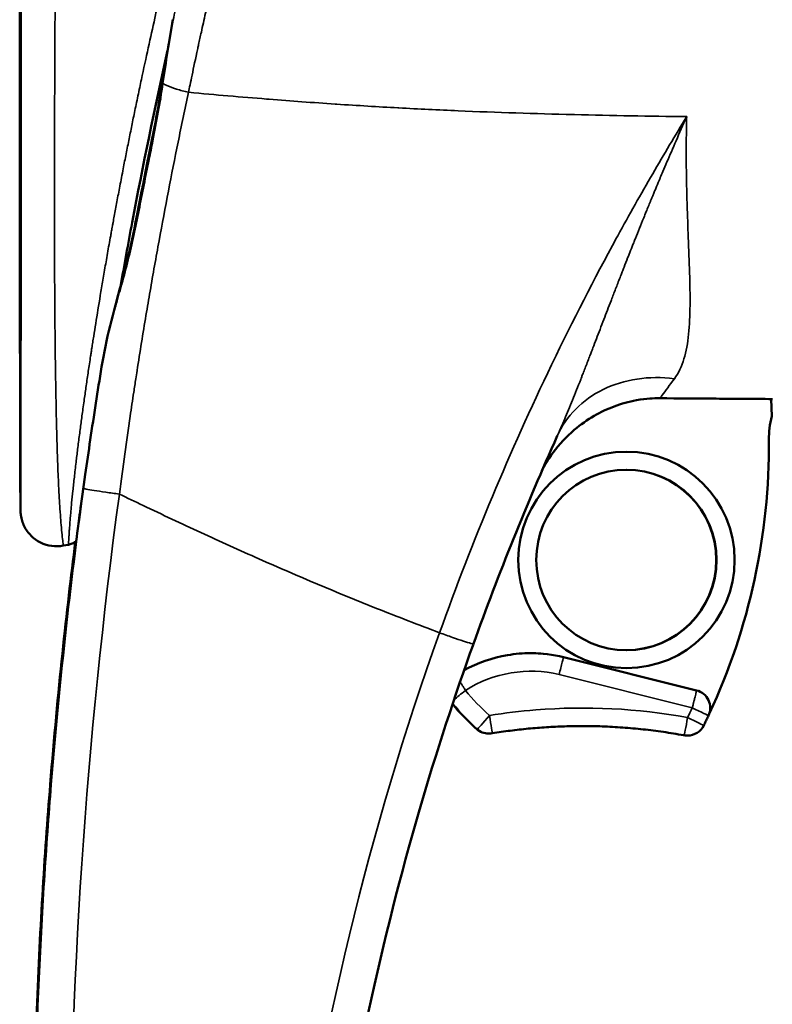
# Model space of a CAD drawing. Header units: inches. Extents: x 0 to 136, y 2 to 86.
# Tile 75 of 160: x 73.24 to 74.88, y 42.09 to 44.23. Entities that reach past the tile are written whole.
import ezdxf

# ---------------------------------------------------------------- set-up
doc = ezdxf.new("R2010")
doc.units = ezdxf.units.IN
doc.header["$LTSCALE"] = 4
doc.header["$MEASUREMENT"] = 0
doc.layers.add('Visible (ANSI)', color=7, linetype='Continuous', lineweight=50)
doc.layers.add('Visible Narrow (ANSI)', color=7, linetype='Continuous', lineweight=35)

msp = doc.modelspace()

# ---------------------------------------------------------------- linework, layer by layer
at = {"layer": 'Visible (ANSI)'}
for p, q in [((73.5524, 44.0944), (73.5524, 44.0944)), ((73.5525, 44.0943), (73.5525, 44.0943)), ((73.4792, 43.7279), (73.4792, 43.7278)), ((73.4807, 43.734), (73.4807, 43.734)), ((74.4761, 43.4831), (74.4761, 43.4831)), ((74.4761, 43.4831), (74.4761, 43.4831)), ((74.4489, 43.414), (74.4489, 43.414)), ((74.8804, 43.3691), (74.8788, 43.4068)), ((74.8809, 43.4067), (74.8809, 43.4067)), ((73.3443, 43.0889), (73.3331, 43.0868)), ((74.3546, 42.8522), (74.3541, 42.8522)), ((74.716, 42.7709), (74.4252, 42.8436)), ((74.2619, 42.6768), (74.2637, 42.6768)), ((74.6946, 42.6724), (74.6963, 42.6724))]:
    msp.add_line(p, q, dxfattribs=at)
for centre, start, end in [((74.7064, 42.7327), 334.6796, 75.9567), ((74.6963, 42.7118), 270, 333.6856), ((74.2619, 42.7162), 228.566, 270), ((74.2637, 42.7162), 270, 279.1833), ((74.6946, 42.7118), 259.6559, 270)]:
    msp.add_arc(centre, 0.0394, start, end, dxfattribs=at)
for centre, major_axis, start_param, end_param in [((75.0708, 43.3191), (0, 0.1969), 1.313775, 1.579631), ((73.496, 43.3052), (0, -1.378), 1.133139, 1.579631), ((74.5621, 43.0556), (0, 0.1969), 3.143096, 6.281682)]:
    msp.add_ellipse(centre, major_axis=major_axis, ratio=0.999993, start_param=start_param, end_param=end_param, dxfattribs=at)
for centre, major_axis in [((74.5629, 43.0556), (0, 0.2362)), ((74.5627, 43.0556), (0, -0.1969))]:
    msp.add_ellipse(centre, major_axis=major_axis, ratio=0.999993, dxfattribs=at)
for points, knots in [([(73.3331, 43.0868), (73.3249, 43.0852), (73.3163, 43.085), (73.2995, 43.0872), (73.2911, 43.0898), (73.2758, 43.0973), (73.2687, 43.1024), (73.2567, 43.1145), (73.2516, 43.1216), (73.246, 43.133), (73.2444, 43.137), (73.2419, 43.145), (73.241, 43.1491), (73.2403, 43.1542), (73.2402, 43.1553), (73.24, 43.1571), (73.2399, 43.1578), (73.2398, 43.1592), (73.2398, 43.1598), (73.2397, 43.1609), (73.2397, 43.1613), (73.2397, 43.1624), (73.2397, 43.163), (73.2396, 43.1643), (73.2396, 43.1651), (73.2396, 43.1685), (73.2395, 43.1718), (73.2394, 43.1839), (73.2394, 43.1947), (73.2392, 43.2222), (73.2392, 43.2398), (73.239, 43.2901), (73.2389, 43.325), (73.2387, 43.4255), (73.2386, 43.4943), (73.2383, 43.6988), (73.2382, 43.8389), (73.238, 44.2643), (73.2379, 44.5552), (73.2379, 44.8441)], [0, 0, 0, 0, 0.063833, 0.063833, 0.12904, 0.12904, 0.193872, 0.193872, 0.258751, 0.258751, 0.29099, 0.29099, 0.322633, 0.322633, 0.331566, 0.331566, 0.338029, 0.338029, 0.346072, 0.346072, 0.354508, 0.354508, 0.370726, 0.370726, 0.395011, 0.395011, 0.468104, 0.468104, 0.611935, 0.611935, 0.794988, 0.794988, 1.107389, 1.107389, 1.66992, 1.66992, 2.757696, 2.757696, 4.959106, 4.959106, 4.959106, 4.959106]), ([(73.5608, 44.1675), (73.5328, 44.0411), (73.5068, 43.9155), (73.4747, 43.7451), (73.4662, 43.6986), (73.4581, 43.6525)], [2.387354, 2.387354, 2.387354, 2.387354, 3.376441, 3.376441, 3.748772, 3.748772, 3.748772, 3.748772]), ([(73.3592, 43.0825), (73.3592, 43.0825), (73.3592, 43.0828), (73.3595, 43.0843), (73.3598, 43.0866), (73.361, 43.0953), (73.3621, 43.1037), (73.3652, 43.1267), (73.3673, 43.1425), (73.3731, 43.1846), (73.377, 43.2129), (73.3881, 43.291), (73.3958, 43.3437), (73.4082, 43.4236), (73.4124, 43.45), (73.4167, 43.4767)], [0.04391, 0.04391, 0.04391, 0.04391, 0.072098, 0.072098, 0.156954, 0.156954, 0.30797, 0.30797, 0.49754, 0.49754, 0.772747, 0.772747, 1.226803, 1.226803, 1.447183, 1.447183, 1.447183, 1.447183]), ([(74.6354, 43.4084), (74.6211, 43.4085), (74.6086, 43.4084), (74.568, 43.401), (74.5518, 43.3965), (74.5071, 43.3798), (74.477, 43.3632), (74.4489, 43.3393)], [-0.6576726, -0.6576726, -0.6576726, -0.6576726, -0.434612, -0.434612, -0.2813206, -0.2813206, -0.0000003, -0.0000003, -0.0000003, -0.0000003]), ([(74.8819, 43.4067), (74.8713, 43.4068), (74.8607, 43.4069), (74.8397, 43.407), (74.8293, 43.4071), (74.7988, 43.4073), (74.7788, 43.4074), (74.7176, 43.4078), (74.6765, 43.4081), (74.6354, 43.4084)], [0.000001, 0.000001, 0.000001, 0.000001, 0.0809695, 0.0809695, 0.1601068, 0.1601068, 0.3130881, 0.3130881, 0.6260991, 0.6260991, 0.6260991, 0.6260991]), ([(74.4489, 43.3393), (74.4317, 43.3246), (74.4163, 43.3081), (74.391, 43.2739), (74.3839, 43.2619), (74.3783, 43.251)], [-0.245443, -0.245443, -0.245443, -0.245443, -0.1437279, -0.1437279, -0.0545122, -0.0545122, -0.0545122, -0.0545122]), ([(73.3594, 43.0952), (73.3405, 42.946), (73.3211, 42.7695), (73.3046, 42.5656), (73.2921, 42.4114), (73.2814, 42.2416), (73.2744, 42.0562), (73.2699, 41.9361), (73.267, 41.8094), (73.2663, 41.6762), (73.2662, 41.6682), (73.2662, 41.6602), (73.2662, 41.6521), (73.2661, 41.6295), (73.2661, 41.6066), (73.2662, 41.584), (73.2663, 41.5388), (73.2666, 41.4947), (73.2672, 41.4512), (73.2678, 41.4077), (73.2687, 41.3647), (73.2697, 41.3225), (73.2718, 41.238), (73.2747, 41.1564), (73.2783, 41.0775), (73.2819, 40.9986), (73.2861, 40.9225), (73.2909, 40.8491), (73.2956, 40.7758), (73.3009, 40.7052), (73.3065, 40.6374), (73.3178, 40.5018), (73.3304, 40.3773), (73.3435, 40.2638), (73.3565, 40.1504), (73.3699, 40.048), (73.3829, 39.9567)], [0.0521432, 0.0521432, 0.0521432, 0.0521432, 0.2421875, 0.2421875, 0.2421875, 0.3857797, 0.3857797, 0.3857797, 0.4787928, 0.4787928, 0.4787928, 0.484375, 0.484375, 0.484375, 0.5, 0.5, 0.5, 0.53125, 0.53125, 0.53125, 0.5625, 0.5625, 0.5625, 0.625, 0.625, 0.625, 0.6875, 0.6875, 0.6875, 0.75, 0.75, 0.75, 0.875, 0.875, 0.875, 1, 1, 1, 1]), ([(73.3611, 43.0965), (73.3606, 43.0961), (73.3601, 43.0957), (73.3574, 43.0938), (73.355, 43.0925), (73.3499, 43.0903), (73.3471, 43.0894), (73.3443, 43.0889)], [5.56991967, 5.56991967, 5.56991967, 5.56991967, 5.57470492, 5.57470492, 5.59546108, 5.59546108, 5.61716967, 5.61716967, 5.61716967, 5.61716967]), ([(74.2286, 42.8721), (74.1489, 42.6498), (74.0671, 42.3832), (73.9997, 42.0701), (73.9652, 41.9097), (73.9346, 41.7371), (73.9107, 41.5525), (73.888, 41.3769), (73.8715, 41.1904), (73.8637, 40.9935)], [0.0000091, 0.0000091, 0.0000091, 0.0000091, 0.5, 0.5, 0.5, 0.7562469, 0.7562469, 0.7562469, 1, 1, 1, 1]), ([(74.2086, 42.8153), (74.238, 42.8311), (74.2866, 42.8478), (74.337, 42.8522), (74.3541, 42.8522)], [0.2682209, 0.2682209, 0.2682209, 0.2682209, 0.5979307, 0.7664294, 0.7664294, 0.7664294, 0.7664294]), ([(74.1832, 42.7409), (74.1853, 42.7384), (74.1873, 42.736), (74.193, 42.7294), (74.1967, 42.7253), (74.2042, 42.7172), (74.208, 42.7132), (74.2157, 42.7054), (74.2197, 42.7016), (74.2277, 42.694), (74.2318, 42.6903), (74.2359, 42.6866)], [5.4062281, 5.4062281, 5.4062281, 5.4062281, 5.4257841, 5.4257841, 5.4593453, 5.4593453, 5.4929065, 5.4929065, 5.5264676, 5.5264676, 5.5600288, 5.5600288, 5.5600288, 5.5600288]), ([(74.7316, 42.6943), (74.7323, 42.6958), (74.733, 42.6972), (74.7344, 42.7), (74.7351, 42.7015), (74.7365, 42.7043), (74.7372, 42.7058), (74.7386, 42.7087), (74.7393, 42.7101), (74.7407, 42.713), (74.7414, 42.7144), (74.742, 42.7158)], [1.11152018, 1.11152018, 1.11152018, 1.11152018, 1.11498985, 1.11498985, 1.11845951, 1.11845951, 1.12192917, 1.12192917, 1.12539884, 1.12539884, 1.1288685, 1.1288685, 1.1288685, 1.1288685]), ([(74.4673, 42.6931), (74.4541, 42.6931), (74.4409, 42.6929), (74.4145, 42.6921), (74.4013, 42.6914), (74.3749, 42.6898), (74.3617, 42.6887), (74.3354, 42.6862), (74.3223, 42.6847), (74.2961, 42.6813), (74.283, 42.6794), (74.27, 42.6773)], [3.1415927, 3.1415927, 3.1415927, 3.1415927, 3.1736484, 3.1736484, 3.2057041, 3.2057041, 3.2377598, 3.2377598, 3.2698155, 3.2698155, 3.3018712, 3.3018712, 3.3018712, 3.3018712]), ([(74.6875, 42.673), (74.6729, 42.6757), (74.6582, 42.6781), (74.6287, 42.6824), (74.614, 42.6843), (74.5844, 42.6875), (74.5696, 42.6888), (74.5399, 42.691), (74.525, 42.6918), (74.4956, 42.6929), (74.481, 42.6931), (74.4664, 42.6931)], [2.9610547, 2.9610547, 2.9610547, 2.9610547, 2.9971623, 2.9971623, 3.0332699, 3.0332699, 3.0693775, 3.0693775, 3.1054851, 3.1054851, 3.1408746, 3.1408746, 3.1408746, 3.1408746])]:
    msp.add_open_spline(points, degree=3, knots=knots, dxfattribs=at)
for points in [[(73.5604, 44.1657), (73.5641, 44.1886), (73.5681, 44.2116), (73.5724, 44.2345)], [(73.5713, 44.2235), (73.5713, 44.2235), (73.5713, 44.2235), (73.5713, 44.2235)], [(73.5653, 44.1875), (73.5653, 44.1875), (73.5653, 44.1874), (73.5653, 44.1874)], [(73.5493, 44.0963), (73.5529, 44.1193), (73.5566, 44.1425), (73.5604, 44.1657)], [(73.5174, 43.9251), (73.5288, 43.982), (73.5402, 44.0387), (73.5493, 44.0963)], [(73.5454, 44.0608), (73.5453, 44.0607), (73.5453, 44.0606), (73.5453, 44.0605)], [(73.5461, 44.0654), (73.5461, 44.0653), (73.5461, 44.0653), (73.5461, 44.0652)], [(73.5299, 43.9878), (73.517, 43.9252), (73.5047, 43.8629), (73.4932, 43.8023)], [(73.517, 43.9232), (73.5138, 43.9073), (73.5106, 43.8914), (73.5075, 43.8755)], [(73.5174, 43.9251), (73.5172, 43.9245), (73.5171, 43.9238), (73.517, 43.9232)], [(73.5075, 43.8755), (73.5072, 43.8736), (73.5068, 43.8718), (73.5064, 43.8699)], [(73.4592, 43.6567), (73.4783, 43.7257), (73.4924, 43.7982), (73.5064, 43.8699)], [(73.4167, 43.4767), (73.4263, 43.5365), (73.4425, 43.5965), (73.4592, 43.6567)], [(73.4558, 43.6397), (73.4558, 43.6397), (73.4558, 43.6397), (73.4558, 43.6396)], [(74.8788, 43.4068), (74.8795, 43.4068), (74.8802, 43.4067), (74.8809, 43.4067)], [(74.4118, 43.3261), (74.3452, 43.1779), (74.284, 43.0265), (74.2287, 42.8722)], [(74.4114, 43.3254), (74.4115, 43.3256), (74.4117, 43.3258), (74.4118, 43.3261)], [(73.3331, 43.0868), (73.3331, 43.0868), (73.3331, 43.0868), (73.3331, 43.0868)], [(73.3443, 43.0889), (73.3443, 43.0889), (73.3443, 43.0889), (73.3443, 43.0889)], [(73.3623, 43.0974), (73.3622, 43.0974), (73.3622, 43.0974), (73.3622, 43.0974)], [(74.3546, 42.8522), (74.3782, 42.8522), (74.402, 42.8494), (74.4252, 42.8436)], [(74.3546, 42.8522), (74.3616, 42.8522), (74.3687, 42.8519), (74.3757, 42.8514)], [(74.716, 42.7709), (74.716, 42.7709), (74.716, 42.7709), (74.716, 42.7709)]]:
    msp.add_open_spline(points, degree=3, dxfattribs=at)
at = {"layer": 'Visible Narrow (ANSI)'}
for p, q in [((74.7066, 42.7327), (74.4158, 42.8054)), ((74.2359, 42.6866), (74.2377, 42.6866)), ((74.6893, 42.673), (74.6875, 42.673))]:
    msp.add_line(p, q, dxfattribs=at)
for centre, major_axis, ratio, start_param, end_param in [((74.3377, 42.6084), (0.2252, 0.0616), 0.865306, 0.99406, 1.915569), ((74.2112, 42.771), (0.0306, 0.0248), 0.002362, 3.774904, 4.715311), ((74.5635, 43.0556), (0, 0.4528), 0.999993, 2.25063, 2.418436), ((74.5616, 43.0556), (0, -0.4921), 0.999993, 5.406227, 5.560029), ((74.5633, 43.0556), (0, 0.4921), 0.999993, 2.260605, 2.418436), ((74.4674, 41.457), (0, 1.2755), 0.999993, 6.10264, 6.363784), ((74.2637, 42.7162), (-0.0261, -0.0295), 0.002817, 0.002487, 1.573283), ((74.4675, 41.4563), (0, 1.2762), 0.999993, 0.080609, 0.16026), ((74.2637, 42.7162), (0.0063, -0.0389), 0.00371, 0, 1.570197), ((73.4827, 43.3119), (0, 1.354), 0.999993, 4.253212, 4.270363), ((74.7064, 42.7327), (0.0356, -0.0168), 0.001607, 0, 1.567295), ((74.4655, 41.4569), (0, 1.2362), 0.999993, 6.102647, 6.282467), ((74.4673, 41.4569), (0, 1.2362), 0.999993, 6.102647, 6.283185), ((74.6963, 42.7118), (-0.0071, -0.0387), 0.003697, 0.000675, 1.571471), ((74.6963, 42.7118), (0.0353, -0.0175), 0.001666, 0, 1.567428), ((74.2619, 42.7162), (0, -0.0394), 0.999993, 5.560029, 6.283185), ((74.2637, 42.7162), (0, -0.0394), 0.999993, 5.560029, 6.283185), ((74.6946, 42.7118), (0, -0.0394), 0.999993, 6.102647, 6.283185), ((74.6963, 42.7118), (-0.0071, -0.0387), 0.999993, 0, 0.180538)]:
    msp.add_ellipse(centre, major_axis=major_axis, ratio=ratio, start_param=start_param, end_param=end_param, dxfattribs=at)
for points, knots in [([(73.8817, 45.1474), (73.8781, 45.1354), (73.8743, 45.1233), (73.8706, 45.1109), (73.8681, 45.1027), (73.8656, 45.0945), (73.8631, 45.0862), (73.8608, 45.0783), (73.8584, 45.0704), (73.856, 45.0624), (73.852, 45.049), (73.848, 45.0353), (73.8439, 45.0214), (73.8379, 45.0011), (73.8318, 44.9803), (73.8257, 44.959), (73.8251, 44.957), (73.8246, 44.9551), (73.824, 44.9531), (73.8206, 44.9414), (73.8172, 44.9295), (73.8138, 44.9177), (73.8122, 44.9118), (73.8105, 44.9059), (73.8087, 44.8997), (73.8069, 44.8934), (73.8051, 44.8869), (73.8036, 44.8814), (73.802, 44.8759), (73.8008, 44.8715), (73.7994, 44.8668), (73.7981, 44.862), (73.7967, 44.8569), (73.7953, 44.8519), (73.7924, 44.8417), (73.7896, 44.8316), (73.7868, 44.8212), (73.781, 44.8005), (73.7751, 44.779), (73.7691, 44.7567), (73.7663, 44.7465), (73.7636, 44.7361), (73.7607, 44.7256), (73.7605, 44.7247), (73.7602, 44.7237), (73.76, 44.7227), (73.7569, 44.7112), (73.7538, 44.6995), (73.7506, 44.6877), (73.7475, 44.6758), (73.7444, 44.6638), (73.7411, 44.6514), (73.7395, 44.6453), (73.7379, 44.639), (73.7363, 44.6329), (73.7355, 44.6298), (73.7347, 44.6268), (73.7339, 44.6235), (73.7331, 44.6202), (73.7321, 44.6167), (73.7315, 44.6141), (73.7308, 44.6114), (73.7303, 44.6097), (73.7298, 44.6076), (73.7293, 44.6056), (73.7287, 44.6033), (73.7281, 44.6011), (73.727, 44.5966), (73.7258, 44.5921), (73.7247, 44.5876), (73.7224, 44.5785), (73.7199, 44.5689), (73.7175, 44.5591), (73.715, 44.5493), (73.7124, 44.5391), (73.7098, 44.5286), (73.7072, 44.5181), (73.7045, 44.5073), (73.7017, 44.4961), (73.699, 44.485), (73.6962, 44.4736), (73.6933, 44.4618), (73.6904, 44.4499), (73.6875, 44.4376), (73.6844, 44.4249), (73.6814, 44.4123), (73.6783, 44.3993), (73.6752, 44.3861), (73.6736, 44.3795), (73.6721, 44.3729), (73.6705, 44.366), (73.6697, 44.3625), (73.6688, 44.359), (73.6681, 44.3557), (73.6673, 44.3524), (73.6666, 44.3493), (73.6656, 44.3453), (73.6647, 44.3414), (73.6636, 44.3367), (73.6626, 44.3322), (73.6618, 44.3288), (73.6611, 44.3255), (73.6603, 44.3223), (73.6601, 44.3213), (73.6599, 44.3204), (73.6597, 44.3194), (73.6577, 44.311), (73.6558, 44.3027), (73.654, 44.2946), (73.6503, 44.2785), (73.6469, 44.2632), (73.6436, 44.2487), (73.6404, 44.2342), (73.6374, 44.2204), (73.6346, 44.2075), (73.6325, 44.1981), (73.6306, 44.1892), (73.6287, 44.1807), (73.628, 44.1775), (73.6273, 44.1744), (73.6267, 44.1713), (73.6218, 44.1488), (73.6178, 44.1297), (73.6144, 44.1138), (73.6111, 44.0979), (73.6085, 44.0853), (73.6065, 44.076)], [0, 0, 0, 0, 0.037736, 0.037736, 0.037736, 0.0625, 0.0625, 0.0625, 0.085798, 0.085798, 0.085798, 0.125, 0.125, 0.125, 0.182318, 0.182318, 0.182318, 0.1875, 0.1875, 0.1875, 0.21875, 0.21875, 0.21875, 0.234375, 0.234375, 0.234375, 0.25, 0.25, 0.25, 0.265625, 0.265625, 0.265625, 0.28125, 0.28125, 0.28125, 0.3125, 0.3125, 0.3125, 0.375, 0.375, 0.375, 0.403634, 0.403634, 0.403634, 0.40625, 0.40625, 0.40625, 0.4375, 0.4375, 0.4375, 0.46875, 0.46875, 0.46875, 0.484375, 0.484375, 0.484375, 0.492188, 0.492188, 0.492188, 0.5, 0.5, 0.5, 0.507812, 0.507812, 0.507812, 0.515625, 0.515625, 0.515625, 0.53125, 0.53125, 0.53125, 0.5625, 0.5625, 0.5625, 0.59375, 0.59375, 0.59375, 0.625, 0.625, 0.625, 0.655974, 0.655974, 0.655974, 0.6875, 0.6875, 0.6875, 0.71875, 0.71875, 0.71875, 0.734375, 0.734375, 0.734375, 0.742188, 0.742188, 0.742188, 0.75, 0.75, 0.75, 0.757812, 0.757812, 0.757812, 0.763854, 0.763854, 0.763854, 0.765625, 0.765625, 0.765625, 0.78125, 0.78125, 0.78125, 0.8125, 0.8125, 0.8125, 0.84375, 0.84375, 0.84375, 0.866494, 0.866494, 0.866494, 0.875, 0.875, 0.875, 0.9375, 0.9375, 0.9375, 1, 1, 1, 1]), ([(73.3443, 43.0889), (73.3443, 43.0889), (73.3444, 43.0891), (73.3444, 43.0895), (73.3445, 43.0908), (73.3447, 43.0944), (73.345, 43.0987), (73.3451, 43.1008), (73.3452, 43.1032), (73.3454, 43.1056), (73.3454, 43.1068), (73.3455, 43.108), (73.3456, 43.1092), (73.3457, 43.1103), (73.3457, 43.1114), (73.3458, 43.1127), (73.3459, 43.1141), (73.346, 43.1157), (73.3461, 43.1174), (73.3462, 43.119), (73.3464, 43.1206), (73.3465, 43.1223), (73.3467, 43.1256), (73.347, 43.1292), (73.3473, 43.133), (73.3476, 43.1367), (73.3479, 43.1405), (73.3482, 43.1446), (73.3486, 43.1487), (73.3489, 43.1532), (73.3493, 43.1571), (73.3496, 43.1611), (73.3499, 43.1645), (73.3503, 43.1683), (73.3506, 43.1721), (73.351, 43.1761), (73.3514, 43.1803), (73.3522, 43.1887), (73.3531, 43.1974), (73.3541, 43.2067), (73.3551, 43.216), (73.3561, 43.226), (73.3573, 43.2362), (73.3579, 43.2413), (73.3584, 43.2465), (73.3591, 43.2521), (73.3597, 43.2576), (73.3604, 43.2635), (73.361, 43.2687), (73.3616, 43.2738), (73.3622, 43.2782), (73.3627, 43.2828), (73.3633, 43.2875), (73.3639, 43.2924), (73.3645, 43.2975), (73.3658, 43.3076), (73.3671, 43.318), (73.3684, 43.3284), (73.3691, 43.3336), (73.3698, 43.3388), (73.3705, 43.3438), (73.3711, 43.3488), (73.3718, 43.3537), (73.3724, 43.3586), (73.3737, 43.3684), (73.3751, 43.3787), (73.3767, 43.3898), (73.3774, 43.3953), (73.3782, 43.401), (73.379, 43.4062), (73.3797, 43.4114), (73.3804, 43.4161), (73.381, 43.421), (73.3824, 43.4307), (73.3839, 43.4409), (73.3854, 43.4513), (73.387, 43.4618), (73.3885, 43.4724), (73.3902, 43.4836), (73.3911, 43.4891), (73.3919, 43.4948), (73.3928, 43.5004), (73.3932, 43.5032), (73.3936, 43.506), (73.3941, 43.509), (73.3945, 43.512), (73.395, 43.5152), (73.3954, 43.5177), (73.3958, 43.5202), (73.3961, 43.5221), (73.3964, 43.5241), (73.3967, 43.5261), (73.3971, 43.5283), (73.3974, 43.5306), (73.3981, 43.535), (73.3988, 43.5394), (73.3995, 43.5438), (73.4009, 43.5528), (73.4024, 43.5621), (73.4039, 43.5717), (73.407, 43.5909), (73.4103, 43.6113), (73.414, 43.633), (73.4158, 43.6438), (73.4176, 43.6549), (73.4196, 43.6664), (73.4216, 43.6779), (73.4236, 43.6897), (73.4257, 43.7017), (73.4278, 43.7138), (73.43, 43.7262), (73.4322, 43.739), (73.4334, 43.7454), (73.4345, 43.7519), (73.4357, 43.7583), (73.4363, 43.7615), (73.4369, 43.7647), (73.4375, 43.7682), (73.4381, 43.7717), (73.4388, 43.7754), (73.4393, 43.7782), (73.4398, 43.7809), (73.4401, 43.7827), (73.4405, 43.7848), (73.4409, 43.7869), (73.4413, 43.7893), (73.4418, 43.7917), (73.4426, 43.7965), (73.4435, 43.8012), (73.4444, 43.8061), (73.4462, 43.8158), (73.4481, 43.8262), (73.4502, 43.8372), (73.4523, 43.8482), (73.4544, 43.8597), (73.4567, 43.8716), (73.4578, 43.8775), (73.459, 43.8835), (73.4602, 43.89), (73.4615, 43.8964), (73.4628, 43.9033), (73.464, 43.9092), (73.4651, 43.9152), (73.4661, 43.9202), (73.4671, 43.9255), (73.4682, 43.9308), (73.4693, 43.9364), (73.4704, 43.9419), (73.4725, 43.9529), (73.4747, 43.9637), (73.4769, 43.9747), (73.4791, 43.9857), (73.4814, 43.9968), (73.4836, 44.0076), (73.4858, 44.0185), (73.4879, 44.029), (73.4904, 44.0407), (73.4928, 44.0523), (73.4954, 44.0651), (73.498, 44.0773), (73.5006, 44.0896), (73.5031, 44.1014), (73.5056, 44.113), (73.5106, 44.1363), (73.5155, 44.1592), (73.5204, 44.1813), (73.5253, 44.2034), (73.5301, 44.2248), (73.5347, 44.2453), (73.537, 44.2555), (73.5393, 44.2655), (73.5416, 44.2756), (73.5428, 44.2806), (73.5439, 44.2856), (73.545, 44.2903), (73.5461, 44.295), (73.5471, 44.2994), (73.5483, 44.3048), (73.5496, 44.3102), (73.5511, 44.3167), (73.5525, 44.3229), (73.554, 44.3291), (73.5554, 44.3349), (73.5567, 44.3408), (73.5595, 44.3525), (73.5623, 44.3643), (73.5651, 44.376), (73.5706, 44.3993), (73.5761, 44.4219), (73.5815, 44.444), (73.5869, 44.4662), (73.5923, 44.4878), (73.5976, 44.5088), (73.6002, 44.5193), (73.6028, 44.5297), (73.6054, 44.54), (73.6068, 44.5452), (73.6081, 44.5504), (73.6093, 44.5553), (73.6106, 44.5603), (73.6118, 44.5649), (73.6132, 44.5704), (73.6146, 44.5759), (73.6162, 44.5822), (73.6178, 44.5882), (73.6193, 44.5942), (73.6208, 44.6), (73.6223, 44.6058), (73.6253, 44.6174), (73.6284, 44.629), (73.6314, 44.6406), (73.6375, 44.6636), (73.6435, 44.686), (73.6494, 44.708), (73.6553, 44.73), (73.6612, 44.7515), (73.667, 44.7727), (73.6699, 44.7834), (73.6729, 44.7939), (73.6757, 44.8041), (73.6785, 44.8142), (73.6812, 44.8239), (73.6843, 44.8347), (73.6873, 44.8454), (73.6906, 44.8572), (73.6938, 44.8685), (73.697, 44.8798), (73.7002, 44.8907), (73.7033, 44.9016), (73.7064, 44.9125), (73.7096, 44.9234), (73.7127, 44.934), (73.7158, 44.9446), (73.7188, 44.9549), (73.7219, 44.9657), (73.7251, 44.9765), (73.7284, 44.9878), (73.7317, 44.9987), (73.7349, 45.0097), (73.7381, 45.0202), (73.7413, 45.031), (73.7478, 45.0525), (73.7546, 45.0749), (73.7611, 45.0961)], [0.4978279, 0.4978279, 0.4978279, 0.4978279, 0.5, 0.5, 0.5, 0.5078125, 0.5078125, 0.5078125, 0.5117188, 0.5117188, 0.5117188, 0.5136719, 0.5136719, 0.5136719, 0.515625, 0.515625, 0.515625, 0.5175781, 0.5175781, 0.5175781, 0.5195312, 0.5195312, 0.5195312, 0.5234375, 0.5234375, 0.5234375, 0.5273438, 0.5273438, 0.5273438, 0.53125, 0.53125, 0.53125, 0.5351562, 0.5351562, 0.5351562, 0.5390625, 0.5390625, 0.5390625, 0.546875, 0.546875, 0.546875, 0.5546875, 0.5546875, 0.5546875, 0.5585938, 0.5585938, 0.5585938, 0.5625, 0.5625, 0.5625, 0.5664062, 0.5664062, 0.5664062, 0.5703125, 0.5703125, 0.5703125, 0.578125, 0.578125, 0.578125, 0.5820312, 0.5820312, 0.5820312, 0.5859375, 0.5859375, 0.5859375, 0.59375, 0.59375, 0.59375, 0.5976562, 0.5976562, 0.5976562, 0.6015625, 0.6015625, 0.6015625, 0.609375, 0.609375, 0.609375, 0.6171875, 0.6171875, 0.6171875, 0.6210938, 0.6210938, 0.6210938, 0.6230469, 0.6230469, 0.6230469, 0.625, 0.625, 0.625, 0.6269531, 0.6269531, 0.6269531, 0.6289062, 0.6289062, 0.6289062, 0.6328125, 0.6328125, 0.6328125, 0.640625, 0.640625, 0.640625, 0.65625, 0.65625, 0.65625, 0.6640625, 0.6640625, 0.6640625, 0.671875, 0.671875, 0.671875, 0.6796875, 0.6796875, 0.6796875, 0.6835938, 0.6835938, 0.6835938, 0.6855469, 0.6855469, 0.6855469, 0.6875, 0.6875, 0.6875, 0.6894531, 0.6894531, 0.6894531, 0.6914062, 0.6914062, 0.6914062, 0.6953125, 0.6953125, 0.6953125, 0.703125, 0.703125, 0.703125, 0.7109375, 0.7109375, 0.7109375, 0.7148438, 0.7148438, 0.7148438, 0.71875, 0.71875, 0.71875, 0.7226562, 0.7226562, 0.7226562, 0.7265625, 0.7265625, 0.7265625, 0.734375, 0.734375, 0.734375, 0.7421875, 0.7421875, 0.7421875, 0.75, 0.75, 0.75, 0.7578125, 0.7578125, 0.7578125, 0.765625, 0.765625, 0.765625, 0.78125, 0.78125, 0.78125, 0.796875, 0.796875, 0.796875, 0.8046875, 0.8046875, 0.8046875, 0.8085938, 0.8085938, 0.8085938, 0.8125, 0.8125, 0.8125, 0.8164062, 0.8164062, 0.8164062, 0.8203125, 0.8203125, 0.8203125, 0.828125, 0.828125, 0.828125, 0.84375, 0.84375, 0.84375, 0.859375, 0.859375, 0.859375, 0.8671875, 0.8671875, 0.8671875, 0.8710938, 0.8710938, 0.8710938, 0.875, 0.875, 0.875, 0.8789062, 0.8789062, 0.8789062, 0.8828125, 0.8828125, 0.8828125, 0.890625, 0.890625, 0.890625, 0.90625, 0.90625, 0.90625, 0.921875, 0.921875, 0.921875, 0.9296875, 0.9296875, 0.9296875, 0.9375, 0.9375, 0.9375, 0.9453125, 0.9453125, 0.9453125, 0.953125, 0.953125, 0.953125, 0.9609375, 0.9609375, 0.9609375, 0.96875, 0.96875, 0.96875, 0.9765625, 0.9765625, 0.9765625, 0.984375, 0.984375, 0.984375, 1, 1, 1, 1]), ([(73.2415, 44.8441), (73.2415, 44.8418), (73.2415, 44.8395), (73.2415, 44.8276), (73.2415, 44.8181), (73.2415, 44.7894), (73.2415, 44.7703), (73.2415, 44.7129), (73.2415, 44.6747), (73.2414, 44.5601), (73.2414, 44.484), (73.2414, 44.3323), (73.2414, 44.2566), (73.2413, 44.1059), (73.2413, 44.0308), (73.2412, 43.8813), (73.2411, 43.8069), (73.241, 43.696), (73.241, 43.6591), (73.2409, 43.5857), (73.2408, 43.5493), (73.2407, 43.4778), (73.2407, 43.4426), (73.2405, 43.3738), (73.2405, 43.3401), (73.2403, 43.2917), (73.2403, 43.2759), (73.2402, 43.2458), (73.2402, 43.2315), (73.2401, 43.2118), (73.2401, 43.2055), (73.24, 43.1937), (73.24, 43.1883), (73.2399, 43.1788), (73.2399, 43.1746), (73.2398, 43.1681), (73.2398, 43.1658), (73.2397, 43.1643), (73.2397, 43.164), (73.2397, 43.1642), (73.2396, 43.1646), (73.2396, 43.1661), (73.2396, 43.1671), (73.2395, 43.1697), (73.2395, 43.1712), (73.2395, 43.1765), (73.2394, 43.1809), (73.2394, 43.191), (73.2394, 43.1965), (73.2393, 43.2145), (73.2392, 43.2279), (73.2391, 43.2568), (73.2391, 43.2722), (73.239, 43.3038), (73.2389, 43.3202), (73.2389, 43.3536), (73.2388, 43.3706), (73.2387, 43.4223), (73.2387, 43.4576), (73.2386, 43.5296), (73.2385, 43.5662), (73.2384, 43.64), (73.2384, 43.6772), (73.2383, 43.7896), (73.2382, 43.8654), (73.2381, 44.0179), (73.2381, 44.0948), (73.238, 44.2485), (73.238, 44.3255), (73.2379, 44.4796), (73.2379, 44.5568), (73.2379, 44.6727), (73.2379, 44.7114), (73.2379, 44.7694), (73.2379, 44.7887), (73.2379, 44.8178), (73.2379, 44.8274), (73.2379, 44.8394), (73.2379, 44.8418), (73.2379, 44.8441)], [0, 0, 0, 0, 0.0019, 0.0019, 0.009806, 0.009806, 0.025619, 0.025619, 0.057244, 0.057244, 0.120495, 0.120495, 0.183746, 0.183746, 0.246997, 0.246997, 0.310248, 0.310248, 0.341873, 0.341873, 0.373498, 0.373498, 0.405124, 0.405124, 0.436749, 0.436749, 0.452562, 0.452562, 0.468375, 0.468375, 0.476281, 0.476281, 0.484187, 0.484187, 0.492094, 0.492094, 0.5, 0.5, 0.503953, 0.503953, 0.507906, 0.507906, 0.511859, 0.511859, 0.515813, 0.515813, 0.523719, 0.523719, 0.531625, 0.531625, 0.547438, 0.547438, 0.563251, 0.563251, 0.579063, 0.579063, 0.594876, 0.594876, 0.626502, 0.626502, 0.658127, 0.658127, 0.689752, 0.689752, 0.753003, 0.753003, 0.816254, 0.816254, 0.879505, 0.879505, 0.942756, 0.942756, 0.974381, 0.974381, 0.990194, 0.990194, 0.9981, 0.9981, 1, 1, 1, 1]), ([(73.3331, 43.0868), (73.3331, 43.0868), (73.3331, 43.0871), (73.333, 43.0879), (73.3329, 43.0896), (73.3324, 43.0932), (73.3319, 43.0979), (73.3319, 43.098), (73.3319, 43.0981), (73.3319, 43.0981), (73.3313, 43.1029), (73.3307, 43.1088), (73.33, 43.1153), (73.33, 43.1154), (73.33, 43.1156), (73.33, 43.1157), (73.3293, 43.1224), (73.3287, 43.1296), (73.328, 43.1372), (73.3274, 43.1444), (73.3269, 43.152), (73.3263, 43.1597), (73.3263, 43.1601), (73.3263, 43.1605), (73.3262, 43.1609), (73.3251, 43.1765), (73.3242, 43.1928), (73.3233, 43.2095), (73.3233, 43.2101), (73.3233, 43.2108), (73.3232, 43.2114), (73.3224, 43.2279), (73.3217, 43.2449), (73.321, 43.262), (73.321, 43.2629), (73.321, 43.2637), (73.3209, 43.2646), (73.3203, 43.2815), (73.3197, 43.2985), (73.3192, 43.3156), (73.3187, 43.3336), (73.3183, 43.3517), (73.3178, 43.3698), (73.3178, 43.3711), (73.3178, 43.3724), (73.3178, 43.3737), (73.317, 43.4088), (73.3164, 43.4442), (73.3159, 43.48), (73.3159, 43.4818), (73.3158, 43.4835), (73.3158, 43.4853), (73.3153, 43.5207), (73.315, 43.5564), (73.3147, 43.5922), (73.3147, 43.5944), (73.3147, 43.5967), (73.3147, 43.5989), (73.3144, 43.6343), (73.3142, 43.6697), (73.3141, 43.7051), (73.3141, 43.7078), (73.3141, 43.7105), (73.3141, 43.7132), (73.3139, 43.7482), (73.3139, 43.7832), (73.3138, 43.8182), (73.3138, 43.8558), (73.3139, 43.8936), (73.3139, 43.9313), (73.3139, 43.935), (73.3139, 43.9386), (73.3139, 43.9422), (73.3141, 44.0141), (73.3143, 44.0861), (73.3147, 44.1583), (73.3147, 44.1629), (73.3147, 44.1674), (73.3147, 44.172), (73.3151, 44.2433), (73.3155, 44.3147), (73.316, 44.3863), (73.316, 44.3918), (73.316, 44.3973), (73.3161, 44.4027), (73.3166, 44.4734), (73.3171, 44.5442), (73.3176, 44.6154), (73.3177, 44.6218), (73.3177, 44.6282), (73.3177, 44.6347), (73.318, 44.6735), (73.3184, 44.7123), (73.3187, 44.7511), (73.3189, 44.7705), (73.3191, 44.7899), (73.3192, 44.8093), (73.3193, 44.819), (73.3194, 44.8287), (73.3195, 44.8384), (73.3195, 44.8408), (73.3195, 44.8431), (73.3196, 44.8454)], [0.4966683, 0.4966683, 0.4966683, 0.4966683, 0.5, 0.5, 0.5, 0.5078125, 0.5078125, 0.5078125, 0.5079068, 0.5079068, 0.5079068, 0.515625, 0.515625, 0.515625, 0.5158111, 0.5158111, 0.5158111, 0.5237053, 0.5237053, 0.5237053, 0.53125, 0.53125, 0.53125, 0.5316247, 0.5316247, 0.5316247, 0.546875, 0.546875, 0.546875, 0.5474363, 0.5474363, 0.5474363, 0.5625, 0.5625, 0.5625, 0.5632489, 0.5632489, 0.5632489, 0.578125, 0.578125, 0.578125, 0.59375, 0.59375, 0.59375, 0.5948738, 0.5948738, 0.5948738, 0.625, 0.625, 0.625, 0.6264969, 0.6264969, 0.6264969, 0.65625, 0.65625, 0.65625, 0.6581247, 0.6581247, 0.6581247, 0.6875, 0.6875, 0.6875, 0.6897461, 0.6897461, 0.6897461, 0.71875, 0.71875, 0.71875, 0.75, 0.75, 0.75, 0.7529961, 0.7529961, 0.7529961, 0.8125, 0.8125, 0.8125, 0.8162445, 0.8162445, 0.8162445, 0.875, 0.875, 0.875, 0.8794971, 0.8794971, 0.8794971, 0.9375, 0.9375, 0.9375, 0.9427334, 0.9427334, 0.9427334, 0.9743539, 0.9743539, 0.9743539, 0.990177, 0.990177, 0.990177, 0.9980859, 0.9980859, 0.9980859, 0.9999997, 0.9999997, 0.9999997, 0.9999997]), ([(73.5615, 44.165), (73.5651, 44.188), (73.569, 44.211), (73.5732, 44.2339), (73.5746, 44.2414), (73.576, 44.2489), (73.5774, 44.2564), (73.5797, 44.2686), (73.582, 44.2807), (73.5845, 44.2928)], [0, 0, 0, 0, 0.0748086, 0.0748086, 0.0748086, 0.0993031, 0.0993031, 0.0993031, 0.138914, 0.138914, 0.138914, 0.138914]), ([(73.4602, 43.6551), (73.4605, 43.6561), (73.4608, 43.657), (73.461, 43.6579), (73.4709, 43.6924), (73.4796, 43.7279), (73.4873, 43.7636), (73.4912, 43.782), (73.4949, 43.8004), (73.4986, 43.8188), (73.5022, 43.8373), (73.5058, 43.8557), (73.5095, 43.8741), (73.5131, 43.8925), (73.5168, 43.9109), (73.5205, 43.9292), (73.5233, 43.943), (73.5261, 43.9568), (73.5288, 43.9705), (73.5369, 44.0118), (73.5445, 44.0533), (73.5508, 44.0952)], [0, 0, 0, 0, 0.006506, 0.006506, 0.006506, 0.25, 0.25, 0.25, 0.375, 0.375, 0.375, 0.5, 0.5, 0.5, 0.625, 0.625, 0.625, 0.71875, 0.71875, 0.71875, 1, 1, 1, 1]), ([(73.6065, 44.076), (73.5974, 44.0781), (73.5885, 44.0805), (73.5802, 44.0832), (73.5719, 44.0858), (73.5644, 44.0887), (73.558, 44.0917), (73.5554, 44.0928), (73.553, 44.094), (73.5508, 44.0952)], [0.0000001, 0.0000001, 0.0000001, 0.0000001, 0.4160871, 0.4160871, 0.4160871, 0.8321779, 0.8321779, 0.8321779, 1, 1, 1, 1]), ([(73.6065, 44.076), (73.5987, 44.0394), (73.5911, 44.0031), (73.5838, 43.9673), (73.5765, 43.9315), (73.5695, 43.8962), (73.5626, 43.8604), (73.5557, 43.8247), (73.5489, 43.7886), (73.5423, 43.7523), (73.539, 43.7342), (73.5357, 43.7161), (73.5324, 43.6976), (73.5291, 43.6792), (73.5259, 43.6605), (73.5228, 43.6424), (73.5196, 43.6244), (73.5167, 43.6071), (73.5137, 43.5893), (73.5072, 43.5504), (73.5007, 43.5098), (73.4943, 43.4687), (73.4933, 43.4628), (73.4924, 43.4568), (73.4915, 43.4507), (73.49, 43.4411), (73.4885, 43.4312), (73.4871, 43.422), (73.4857, 43.4128), (73.4844, 43.4044), (73.4831, 43.3957), (73.4819, 43.387), (73.4805, 43.378), (73.4792, 43.369), (73.4713, 43.3149), (73.4634, 43.2587), (73.4557, 43.1992)], [0, 0, 0, 0, 0.125, 0.125, 0.125, 0.25, 0.25, 0.25, 0.375, 0.375, 0.375, 0.4375, 0.4375, 0.4375, 0.5, 0.5, 0.5, 0.5625, 0.5625, 0.5625, 0.699136, 0.699136, 0.699136, 0.71875, 0.71875, 0.71875, 0.75, 0.75, 0.75, 0.78125, 0.78125, 0.78125, 0.8125, 0.8125, 0.8125, 1, 1, 1, 1]), ([(74.6945, 44.023), (74.613, 44.024), (74.5314, 44.0253), (74.4495, 44.0273), (74.4485, 44.0274), (74.4475, 44.0274), (74.4465, 44.0274), (74.3636, 44.0294), (74.2802, 44.0321), (74.1951, 44.0357), (74.1525, 44.0376), (74.1095, 44.0396), (74.0655, 44.042), (74.065, 44.042), (74.0645, 44.0421), (74.064, 44.0421), (74.0205, 44.0445), (73.9762, 44.0471), (73.9301, 44.0502), (73.9289, 44.0503), (73.9278, 44.0503), (73.9267, 44.0504), (73.9031, 44.052), (73.8789, 44.0537), (73.854, 44.0555), (73.8309, 44.0572), (73.8071, 44.059), (73.7825, 44.061), (73.7807, 44.0611), (73.7788, 44.0613), (73.7769, 44.0614), (73.7502, 44.0635), (73.7224, 44.0658), (73.6927, 44.0684), (73.6659, 44.0707), (73.6376, 44.0732), (73.6065, 44.076)], [0, 0, 0, 0, 0.2469989, 0.2469989, 0.2469989, 0.25, 0.25, 0.25, 0.4999988, 0.4999988, 0.4999988, 0.625, 0.625, 0.625, 0.6264992, 0.6264992, 0.6264992, 0.75, 0.75, 0.75, 0.7529965, 0.7529965, 0.7529965, 0.8161761, 0.8161761, 0.8161761, 0.875, 0.875, 0.875, 0.8795144, 0.8795144, 0.8795144, 0.9428034, 0.9428034, 0.9428034, 1, 1, 1, 1]), ([(74.6945, 44.023), (74.6695, 43.9821), (74.6447, 43.9406), (74.6202, 43.8984), (74.5944, 43.854), (74.5689, 43.8088), (74.544, 43.7632), (74.5431, 43.7616), (74.5422, 43.76), (74.5413, 43.7583), (74.4925, 43.6688), (74.4456, 43.5775), (74.4009, 43.4846), (74.4004, 43.4835), (74.3998, 43.4824), (74.3993, 43.4813), (74.3088, 43.2931), (74.2271, 43.0985), (74.1548, 42.8967)], [0, 0, 0, 0, 0.1197092, 0.1197092, 0.1197092, 0.2454941, 0.2454941, 0.2454941, 0.25, 0.25, 0.25, 0.4970014, 0.4970014, 0.4970014, 0.5, 0.5, 0.5, 1, 1, 1, 1]), ([(74.4118, 43.3261), (74.417, 43.3378), (74.4224, 43.3502), (74.428, 43.3632), (74.4335, 43.3763), (74.4392, 43.3901), (74.445, 43.4045), (74.4509, 43.4189), (74.4569, 43.4339), (74.4631, 43.4497), (74.4637, 43.4514), (74.4644, 43.4531), (74.4651, 43.4548), (74.466, 43.4572), (74.467, 43.4597), (74.468, 43.4622), (74.4695, 43.4661), (74.471, 43.47), (74.4725, 43.4738), (74.4741, 43.4779), (74.4756, 43.4819), (74.4773, 43.4863), (74.479, 43.4906), (74.4808, 43.4953), (74.4822, 43.499), (74.4836, 43.5026), (74.4847, 43.5054), (74.4859, 43.5084), (74.487, 43.5115), (74.4883, 43.5148), (74.4896, 43.5181), (74.4921, 43.5247), (74.4947, 43.5313), (74.4973, 43.538), (74.5025, 43.5515), (74.5079, 43.5657), (74.5135, 43.5804), (74.5186, 43.5935), (74.5238, 43.607), (74.5292, 43.6211), (74.5298, 43.6227), (74.5304, 43.6244), (74.5311, 43.626), (74.5341, 43.6339), (74.5372, 43.642), (74.5404, 43.65), (74.5419, 43.6541), (74.5435, 43.6581), (74.5451, 43.6623), (74.5468, 43.6666), (74.5486, 43.6712), (74.55, 43.6749), (74.5514, 43.6786), (74.5525, 43.6814), (74.5538, 43.6845), (74.555, 43.6876), (74.5563, 43.691), (74.5576, 43.6944), (74.5602, 43.7011), (74.5629, 43.7077), (74.5655, 43.7145), (74.5698, 43.7253), (74.5742, 43.7365), (74.5787, 43.7479), (74.5799, 43.7509), (74.5811, 43.754), (74.5824, 43.757), (74.5882, 43.7716), (74.5943, 43.7867), (74.6006, 43.8022), (74.6024, 43.8067), (74.6042, 43.8111), (74.606, 43.8157), (74.6074, 43.819), (74.6088, 43.8224), (74.6102, 43.8258), (74.6118, 43.8298), (74.6135, 43.8339), (74.6151, 43.8379), (74.6159, 43.8398), (74.6168, 43.8418), (74.6176, 43.8439), (74.6185, 43.8461), (74.6195, 43.8484), (74.6202, 43.8501), (74.6209, 43.8517), (74.6213, 43.8527), (74.6218, 43.8539), (74.6223, 43.8551), (74.6228, 43.8565), (74.6234, 43.8579), (74.6246, 43.8607), (74.6257, 43.8634), (74.6268, 43.8662), (74.6292, 43.8718), (74.6317, 43.8777), (74.6343, 43.8839), (74.6351, 43.8859), (74.6359, 43.8879), (74.6368, 43.89), (74.6386, 43.8942), (74.6405, 43.8986), (74.6424, 43.9032), (74.6452, 43.9098), (74.6482, 43.9168), (74.6513, 43.924), (74.6574, 43.9385), (74.6641, 43.9539), (74.6713, 43.9704), (74.6785, 43.987), (74.6862, 44.0045), (74.6945, 44.023)], [0, 0, 0, 0, 0.0625, 0.0625, 0.0625, 0.125, 0.125, 0.125, 0.1875, 0.1875, 0.1875, 0.1941102, 0.1941102, 0.1941102, 0.2038097, 0.2038097, 0.2038097, 0.21875, 0.21875, 0.21875, 0.234375, 0.234375, 0.234375, 0.25, 0.25, 0.25, 0.265625, 0.265625, 0.265625, 0.28125, 0.28125, 0.28125, 0.3125, 0.3125, 0.3125, 0.375, 0.375, 0.375, 0.4309642, 0.4309642, 0.4309642, 0.4375, 0.4375, 0.4375, 0.46875, 0.46875, 0.46875, 0.484375, 0.484375, 0.484375, 0.5, 0.5, 0.5, 0.515625, 0.515625, 0.515625, 0.53125, 0.53125, 0.53125, 0.5625, 0.5625, 0.5625, 0.6119797, 0.6119797, 0.6119797, 0.625, 0.625, 0.625, 0.6875, 0.6875, 0.6875, 0.7054399, 0.7054399, 0.7054399, 0.71875, 0.71875, 0.71875, 0.734375, 0.734375, 0.734375, 0.7421875, 0.7421875, 0.7421875, 0.75, 0.75, 0.75, 0.7578125, 0.7578125, 0.7578125, 0.765625, 0.765625, 0.765625, 0.78125, 0.78125, 0.78125, 0.8125, 0.8125, 0.8125, 0.8226419, 0.8226419, 0.8226419, 0.84375, 0.84375, 0.84375, 0.875, 0.875, 0.875, 0.9375, 0.9375, 0.9375, 1, 1, 1, 1]), ([(74.6675, 43.451), (74.6769, 43.4637), (74.6836, 43.4782), (74.6885, 43.4944), (74.6935, 43.5107), (74.6967, 43.5287), (74.6987, 43.5483), (74.7007, 43.5679), (74.7015, 43.589), (74.7017, 43.6115), (74.7019, 43.6338), (74.7014, 43.6574), (74.7007, 43.6821), (74.7, 43.7069), (74.6989, 43.7327), (74.6979, 43.7595), (74.697, 43.7826), (74.6961, 43.8065), (74.6953, 43.8308), (74.6952, 43.8349), (74.6951, 43.8389), (74.695, 43.843), (74.6942, 43.8697), (74.6937, 43.897), (74.6935, 43.9248), (74.6935, 43.9269), (74.6935, 43.929), (74.6935, 43.931), (74.6934, 43.9461), (74.6934, 43.9613), (74.6936, 43.9766), (74.6937, 43.9842), (74.6938, 43.992), (74.694, 43.9997), (74.6941, 44.0074), (74.6943, 44.0153), (74.6945, 44.023)], [0, 0, 0, 0, 0.1246855, 0.1246855, 0.1246855, 0.25, 0.25, 0.25, 0.3754686, 0.3754686, 0.3754686, 0.5, 0.5, 0.5, 0.6246986, 0.6246986, 0.6246986, 0.7319173, 0.7319173, 0.7319173, 0.7497002, 0.7497002, 0.7497002, 0.8659586, 0.8659586, 0.8659586, 0.8745904, 0.8745904, 0.8745904, 0.9373119, 0.9373119, 0.9373119, 0.9686924, 0.9686924, 0.9686924, 1, 1, 1, 1]), ([(73.4602, 43.6551), (73.4559, 43.64), (73.4516, 43.625), (73.4475, 43.6101), (73.4454, 43.6026), (73.4434, 43.5952), (73.4414, 43.5879), (73.4395, 43.5806), (73.4376, 43.5736), (73.4357, 43.566), (73.4338, 43.5583), (73.4318, 43.5501), (73.4299, 43.5422), (73.4281, 43.5344), (73.4264, 43.5269), (73.4248, 43.5195), (73.4216, 43.5047), (73.4189, 43.4904), (73.4167, 43.4767)], [0, 0, 0, 0, 0.25, 0.25, 0.25, 0.375, 0.375, 0.375, 0.499452, 0.499452, 0.499452, 0.625, 0.625, 0.625, 0.75, 0.75, 0.75, 1, 1, 1, 1]), ([(73.4167, 43.4767), (73.4129, 43.4536), (73.4094, 43.4314), (73.4061, 43.4103), (73.4045, 43.3997), (73.4029, 43.3894), (73.4013, 43.3791), (73.4005, 43.374), (73.3998, 43.3689), (73.399, 43.3641), (73.3983, 43.3592), (73.3976, 43.3546), (73.3968, 43.3494), (73.396, 43.3441), (73.3951, 43.3382), (73.3943, 43.3326), (73.3935, 43.327), (73.3927, 43.3216), (73.3919, 43.3164), (73.3903, 43.3058), (73.3888, 43.2954), (73.3873, 43.2854), (73.3859, 43.2754), (73.3845, 43.2659), (73.3832, 43.2565), (73.3825, 43.2518), (73.3818, 43.2472), (73.3812, 43.2428), (73.3806, 43.2385), (73.38, 43.2345), (73.3794, 43.2297), (73.3787, 43.2249), (73.3779, 43.2193), (73.3772, 43.2141), (73.3764, 43.2089), (73.3758, 43.204), (73.3751, 43.1993), (73.3738, 43.1899), (73.3726, 43.1808), (73.3714, 43.1724), (73.3702, 43.1639), (73.3692, 43.1562), (73.3682, 43.1488), (73.3677, 43.1452), (73.3672, 43.1416), (73.3668, 43.1384), (73.3663, 43.1351), (73.3659, 43.1321), (73.3655, 43.1287), (73.365, 43.1254), (73.3645, 43.1216), (73.3641, 43.1182), (73.3636, 43.1149), (73.3632, 43.1119), (73.3628, 43.1091), (73.3621, 43.1035), (73.3615, 43.0987), (73.3609, 43.0947), (73.3603, 43.0906), (73.3599, 43.0871), (73.3595, 43.0849), (73.3592, 43.0827), (73.359, 43.0817), (73.359, 43.0817), (73.359, 43.0818), (73.3591, 43.0828), (73.3593, 43.0851), (73.3595, 43.0873), (73.3599, 43.0908), (73.3604, 43.095), (73.3605, 43.0953), (73.3605, 43.0957), (73.3605, 43.096)], [0, 0, 0, 0, 0.0625, 0.0625, 0.0625, 0.09375, 0.09375, 0.09375, 0.109375, 0.109375, 0.109375, 0.125, 0.125, 0.125, 0.140625, 0.140625, 0.140625, 0.15625, 0.15625, 0.15625, 0.1875, 0.1875, 0.1875, 0.21875, 0.21875, 0.21875, 0.234375, 0.234375, 0.234375, 0.25, 0.25, 0.25, 0.265625, 0.265625, 0.265625, 0.28125, 0.28125, 0.28125, 0.3125, 0.3125, 0.3125, 0.34375, 0.34375, 0.34375, 0.359375, 0.359375, 0.359375, 0.375, 0.375, 0.375, 0.390625, 0.390625, 0.390625, 0.40625, 0.40625, 0.40625, 0.4375, 0.4375, 0.4375, 0.46875, 0.46875, 0.46875, 0.5, 0.5, 0.5, 0.53125, 0.53125, 0.53125, 0.5625, 0.5625, 0.5625, 0.5652073, 0.5652073, 0.5652073, 0.5652073]), ([(74.4118, 43.3261), (74.4214, 43.3477), (74.4351, 43.3677), (74.4521, 43.3848), (74.4691, 43.402), (74.4894, 43.4165), (74.5121, 43.4276), (74.5348, 43.4387), (74.5599, 43.4464), (74.5862, 43.4504), (74.6125, 43.4543), (74.6401, 43.4545), (74.6675, 43.451)], [0, 0, 0, 0, 0.2499276, 0.2499276, 0.2499276, 0.5, 0.5, 0.5, 0.7500724, 0.7500724, 0.7500724, 1, 1, 1, 1]), ([(74.6354, 43.4084), (74.6371, 43.4105), (74.6388, 43.4127), (74.6406, 43.4151), (74.648, 43.4248), (74.6571, 43.4368), (74.6675, 43.451)], [0, 0, 0, 0, 0.194143, 0.194143, 0.194143, 1, 1, 1, 1]), ([(73.3848, 39.9567), (73.3719, 40.048), (73.3451, 40.2528), (73.3135, 40.564), (73.2925, 40.8463), (73.2798, 41.0748), (73.2725, 41.2788), (73.2692, 41.4506), (73.2683, 41.5609), (73.2684, 41.6524), (73.2689, 41.7415), (73.2712, 41.894), (73.2777, 42.1006), (73.2896, 42.3309), (73.3096, 42.614), (73.3399, 42.9234), (73.3653, 43.1236), (73.3773, 43.2119)], [0, 0, 0, 0, 0.125, 0.25, 0.3125, 0.375, 0.4375, 0.46875, 0.5, 0.515625, 0.53125, 0.5625, 0.625, 0.6875, 0.75, 0.875, 1, 1, 1, 1]), ([(73.4557, 43.1992), (73.4454, 43.2006), (73.4352, 43.2021), (73.4258, 43.2034), (73.4164, 43.2048), (73.4078, 43.2061), (73.4006, 43.2073), (73.3932, 43.2085), (73.3874, 43.2095), (73.3834, 43.2103), (73.3795, 43.2111), (73.3773, 43.2117), (73.3773, 43.2119)], [0, 0, 0, 0, 0.25, 0.25, 0.25, 0.497, 0.497, 0.497, 0.75, 0.75, 0.75, 1, 1, 1, 1]), ([(73.4631, 39.9656), (73.3873, 40.501), (73.3487, 41.0415), (73.3474, 41.5822), (73.3462, 42.1228), (73.3824, 42.6635), (73.4557, 43.1992)], [0, 0, 0, 0, 0.5, 0.5, 0.5, 1, 1, 1, 1]), ([(73.4557, 43.1992), (73.4729, 43.191), (73.4901, 43.1827), (73.5073, 43.1746), (73.5492, 43.1546), (73.5912, 43.1348), (73.6334, 43.1153), (73.6756, 43.0958), (73.7179, 43.0767), (73.7604, 43.0579), (73.8453, 43.0204), (73.9311, 42.9843), (74.0173, 42.95), (74.063, 42.9317), (74.1088, 42.914), (74.1548, 42.8967)], [0, 0, 0, 0, 0.0750166, 0.0750166, 0.0750166, 0.2578171, 0.2578171, 0.2578171, 0.4406177, 0.4406177, 0.4406177, 0.8062189, 0.8062189, 0.8062189, 1, 1, 1, 1]), ([(74.1548, 42.8967), (73.9999, 42.4646), (73.8917, 42.0157), (73.8329, 41.5605), (73.7741, 41.1053), (73.7647, 40.6437), (73.8047, 40.1864)], [0, 0, 0, 0, 0.5, 0.5, 0.5, 1, 1, 1, 1]), ([(74.2287, 42.8722), (74.2286, 42.8719), (74.2267, 42.8724), (74.2229, 42.8735), (74.2192, 42.8746), (74.2137, 42.8763), (74.2069, 42.8786), (74.2001, 42.8808), (74.1919, 42.8836), (74.183, 42.8867), (74.1741, 42.8898), (74.1645, 42.8932), (74.1548, 42.8967)], [0, 0, 0, 0, 0.25, 0.25, 0.25, 0.5, 0.5, 0.5, 0.75, 0.75, 0.75, 1, 1, 1, 1]), ([(74.2085, 42.815), (74.238, 42.831), (74.2868, 42.8478), (74.3375, 42.8522), (74.3546, 42.8522)], [0.0874429, 0.0874429, 0.0874429, 0.0874429, 0.5, 0.7095394, 0.7095394, 0.7095394, 0.7095394]), ([(74.4252, 42.8436), (74.4252, 42.8436), (74.4242, 42.8394), (74.4225, 42.8324), (74.4208, 42.8253), (74.4183, 42.8154), (74.4158, 42.8054)], [0, 0, 0, 0, 0.5, 0.5, 0.5, 1, 1, 1, 1]), ([(74.2114, 42.771), (74.2095, 42.7739), (74.2081, 42.7761), (74.2069, 42.778), (74.2057, 42.7799), (74.2046, 42.7816), (74.2033, 42.7837), (74.2021, 42.7855), (74.2007, 42.7877), (74.1996, 42.7894)], [0, 0, 0, 0, 0.125, 0.125, 0.125, 0.25, 0.25, 0.25, 0.3632712, 0.3632712, 0.3632712, 0.3632712]), ([(74.716, 42.7709), (74.716, 42.7709), (74.7159, 42.7707), (74.7158, 42.7703), (74.7157, 42.7698), (74.7155, 42.7689), (74.7153, 42.768), (74.7151, 42.767), (74.7149, 42.7663), (74.7146, 42.7649), (74.7143, 42.7636), (74.7138, 42.7615), (74.7133, 42.7597), (74.7129, 42.7579), (74.7125, 42.7564), (74.712, 42.7545), (74.7118, 42.7536), (74.7115, 42.7525), (74.7112, 42.7512), (74.7109, 42.7499), (74.7105, 42.7484), (74.7102, 42.7473), (74.71, 42.7462), (74.7098, 42.7456), (74.7096, 42.7447), (74.7094, 42.7438), (74.7091, 42.7427), (74.7088, 42.7414), (74.7082, 42.7389), (74.7075, 42.7361), (74.7066, 42.7327)], [0.0006081, 0.0006081, 0.0006081, 0.0006081, 0.125, 0.125, 0.125, 0.25, 0.25, 0.25, 0.375, 0.375, 0.375, 0.5, 0.5, 0.5, 0.625, 0.625, 0.625, 0.6875, 0.6875, 0.6875, 0.75, 0.75, 0.75, 0.8125, 0.8125, 0.8125, 0.875, 0.875, 0.875, 1, 1, 1, 1])]:
    msp.add_open_spline(points, degree=3, knots=knots, dxfattribs=at)
for points in [[(73.5508, 44.0952), (73.5544, 44.1184), (73.5579, 44.1416), (73.5615, 44.165)], [(73.5604, 44.1657), (73.5603, 44.1655), (73.5607, 44.1652), (73.5615, 44.165)], [(73.5493, 44.0963), (73.5493, 44.096), (73.5498, 44.0956), (73.5508, 44.0952)], [(73.4592, 43.6567), (73.4591, 43.6563), (73.4594, 43.6557), (73.4602, 43.6551)], [(73.3773, 43.2119), (73.3895, 43.3008), (73.4026, 43.3891), (73.4167, 43.4767)]]:
    msp.add_open_spline(points, degree=3, dxfattribs=at)

doc.saveas('drawing.dxf')
